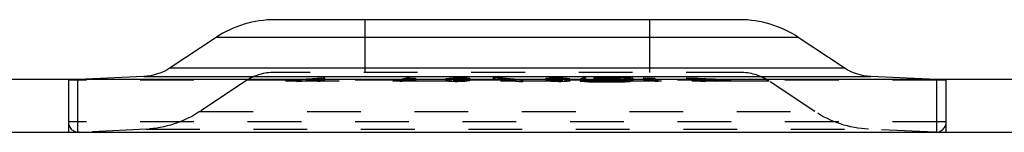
# Model space of a CAD drawing. Header units: inches. Extents: x 3 to 351, y 4 to 271.
# Tile 172 of 256: x 21.628 to 23.461, y 227.118 to 227.327. Entities that reach past the tile are written whole.
import ezdxf

# ---------------------------------------------------------------- set-up
doc = ezdxf.new("R2010")
doc.units = ezdxf.units.IN
doc.header["$LTSCALE"] = 0.5
doc.header["$MEASUREMENT"] = 0
doc.linetypes.add('HIDDEN', pattern=[0.225, 0.15, -0.075])
doc.layers.add('STR_1', color=7, linetype='Continuous')

msp = doc.modelspace()

# ---------------------------------------------------------------- linework, layer by layer
at = {"layer": 'STR_1', "color": 30, "linetype": 'Continuous'}
for p, q in [((22.9682, 227.3274), (22.1029, 227.3274)), ((21.9939, 227.2946), (21.9085, 227.2379)), ((23.1626, 227.2379), (23.0772, 227.2946)), ((21.8589, 227.2216), (21.737, 227.2158)), ((22.6772, 227.2194), (22.6711, 227.2167)), ((22.6812, 227.2193), (22.6751, 227.2166)), ((22.6812, 227.2193), (22.6772, 227.2194)), ((22.6772, 227.2194), (22.6772, 227.2176)), ((22.6977, 227.2191), (22.6967, 227.2186)), ((22.7077, 227.2181), (22.6967, 227.2186)), ((22.6967, 227.2186), (22.6967, 227.2186)), ((22.6977, 227.2191), (22.7073, 227.2195)), ((22.7016, 227.219), (22.7006, 227.2186)), ((22.7006, 227.2186), (22.7006, 227.2186)), ((22.7083, 227.2193), (22.7016, 227.219)), ((22.7533, 227.2194), (22.7073, 227.2195)), ((22.7543, 227.2192), (22.7083, 227.2193)), ((22.7533, 227.2194), (22.7692, 227.2186)), ((22.7653, 227.2187), (22.7543, 227.2192)), ((22.7653, 227.2187), (22.7599, 227.2164)), ((22.7692, 227.2186), (22.7638, 227.2163)), ((22.7653, 227.2187), (22.7653, 227.2187)), ((22.7653, 227.2169), (22.7653, 227.2187)), ((22.7692, 227.2186), (22.7692, 227.2186)), ((23.3342, 227.2158), (23.2122, 227.2216)), ((37.1106, 227.2158), (7.7356, 227.2158)), ((22.6711, 227.2166), (22.6711, 227.2167)), ((22.687, 227.2159), (22.6711, 227.2166)), ((22.6751, 227.2166), (22.675, 227.2166)), ((22.675, 227.2166), (22.686, 227.2161)), ((22.675, 227.2166), (22.675, 227.2161)), ((22.7533, 227.2161), (22.686, 227.2161)), ((22.7542, 227.2159), (22.687, 227.2159)), ((22.7324, 227.217), (22.6957, 227.217)), ((22.6967, 227.2168), (22.6957, 227.217)), ((22.7334, 227.2168), (22.6967, 227.2168)), ((22.7006, 227.2186), (22.7067, 227.2183)), ((22.7006, 227.2186), (22.7006, 227.2182)), ((22.733, 227.2183), (22.7067, 227.2183)), ((22.734, 227.2181), (22.7077, 227.2181)), ((22.7324, 227.217), (22.739, 227.2173)), ((22.733, 227.2183), (22.744, 227.2177)), ((22.743, 227.2172), (22.7334, 227.2168)), ((22.7401, 227.2178), (22.734, 227.2181)), ((22.7401, 227.2178), (22.739, 227.2173)), ((22.7401, 227.2178), (22.7401, 227.2178)), ((22.7401, 227.217), (22.7401, 227.2178)), ((22.744, 227.2177), (22.743, 227.2172)), ((22.744, 227.2177), (22.744, 227.2177)), ((22.7533, 227.2161), (22.7599, 227.2164)), ((22.7638, 227.2163), (22.7542, 227.2159)), ((7.7356, 227.1178), (37.1106, 227.1178)), ((21.7384, 227.1178), (23.3328, 227.1178))]:
    msp.add_line(p, q, dxfattribs=at)
at = {"layer": 'STR_1', "color": 254, "linetype": 'HIDDEN'}
for p, q in [((22.2706, 227.3274), (22.2706, 227.2294)), ((22.8006, 227.2294), (22.8006, 227.3274)), ((22.9686, 227.2294), (22.1026, 227.2294)), ((22.1432, 227.2164), (22.1956, 227.2195)), ((22.1641, 227.2175), (22.1903, 227.219)), ((22.1903, 227.219), (22.1859, 227.2175)), ((22.1956, 227.2195), (22.1903, 227.2177)), ((22.1903, 227.219), (22.1903, 227.2151)), ((22.1956, 227.2195), (22.1956, 227.2156)), ((22.3518, 227.2195), (22.3361, 227.2164)), ((22.3533, 227.219), (22.3399, 227.2164)), ((22.3518, 227.2195), (22.3603, 227.2189)), ((22.3518, 227.2195), (22.3518, 227.2155)), ((22.3533, 227.219), (22.3572, 227.2188)), ((22.3533, 227.219), (22.3533, 227.2151)), ((22.3572, 227.2188), (22.3624, 227.2186)), ((22.3572, 227.2188), (22.3572, 227.2148)), ((22.3603, 227.2189), (22.3649, 227.2188)), ((22.3603, 227.2189), (22.3603, 227.215)), ((22.3624, 227.2186), (22.3649, 227.2188)), ((22.3624, 227.2186), (22.3624, 227.2147)), ((22.3649, 227.2188), (22.3649, 227.2149)), ((22.4225, 227.218), (22.4273, 227.2187)), ((22.4264, 227.218), (22.4308, 227.2187)), ((22.4273, 227.2187), (22.4347, 227.2192)), ((22.4273, 227.2187), (22.4273, 227.2148)), ((22.4308, 227.2187), (22.4368, 227.219)), ((22.4308, 227.2187), (22.4308, 227.2147)), ((22.4347, 227.2192), (22.4445, 227.2193)), ((22.4347, 227.2192), (22.4347, 227.2152)), ((22.4368, 227.219), (22.4447, 227.2192)), ((22.4368, 227.219), (22.4368, 227.2151)), ((22.4445, 227.2193), (22.4508, 227.2193)), ((22.4445, 227.2193), (22.4445, 227.2154)), ((22.4447, 227.2192), (22.4447, 227.2152)), ((22.4447, 227.2192), (22.4497, 227.2192)), ((22.4497, 227.2192), (22.4497, 227.2152)), ((22.4497, 227.2192), (22.457, 227.219)), ((22.4508, 227.2193), (22.4599, 227.2192)), ((22.4508, 227.2193), (22.4508, 227.2154)), ((22.457, 227.219), (22.457, 227.2151)), ((22.457, 227.219), (22.4611, 227.2187)), ((22.4599, 227.2192), (22.4649, 227.2187)), ((22.4599, 227.2192), (22.4599, 227.2153)), ((22.4611, 227.2187), (22.4611, 227.2147)), ((22.4611, 227.2187), (22.4622, 227.218)), ((22.4649, 227.2187), (22.4661, 227.218)), ((22.4649, 227.2187), (22.4649, 227.2148)), ((22.5093, 227.2201), (22.5127, 227.2202)), ((22.5093, 227.2201), (22.5604, 227.2158)), ((22.5093, 227.2201), (22.5093, 227.2162)), ((22.5127, 227.2202), (22.5642, 227.2159)), ((22.5127, 227.2202), (22.5127, 227.2163)), ((22.6073, 227.218), (22.6084, 227.2187)), ((22.6084, 227.2187), (22.6135, 227.2192)), ((22.6084, 227.2187), (22.6084, 227.2148)), ((22.6113, 227.218), (22.6123, 227.2187)), ((22.6123, 227.2187), (22.6164, 227.219)), ((22.6123, 227.2187), (22.6123, 227.2147)), ((22.6135, 227.2192), (22.6226, 227.2193)), ((22.6135, 227.2192), (22.6135, 227.2152)), ((22.6164, 227.219), (22.6237, 227.2192)), ((22.6164, 227.219), (22.6164, 227.2151)), ((22.6226, 227.2193), (22.6288, 227.2193)), ((22.6226, 227.2193), (22.6226, 227.2154)), ((22.6237, 227.2192), (22.6287, 227.2192)), ((22.6237, 227.2192), (22.6237, 227.2152)), ((22.6287, 227.2192), (22.6287, 227.2152)), ((22.6287, 227.2192), (22.6366, 227.219)), ((22.6288, 227.2193), (22.6387, 227.2192)), ((22.6288, 227.2193), (22.6288, 227.2154)), ((22.6366, 227.219), (22.6366, 227.2151)), ((22.6366, 227.219), (22.6426, 227.2187)), ((22.6387, 227.2192), (22.6461, 227.2187)), ((22.6387, 227.2192), (22.6387, 227.2152)), ((22.6426, 227.2187), (22.6426, 227.2147)), ((22.6426, 227.2187), (22.647, 227.218)), ((22.6461, 227.2187), (22.6509, 227.218)), ((22.6461, 227.2187), (22.6461, 227.2148)), ((22.6812, 227.2193), (22.6812, 227.2154)), ((22.6967, 227.2186), (22.6967, 227.2146)), ((22.6967, 227.2186), (22.6967, 227.2168)), ((22.6973, 227.2188), (22.699, 227.2192)), ((22.6973, 227.2188), (22.6989, 227.2185)), ((22.6973, 227.2188), (22.6973, 227.2149)), ((22.699, 227.2192), (22.7075, 227.2193)), ((22.699, 227.2192), (22.699, 227.2152)), ((22.7006, 227.2186), (22.7006, 227.2146)), ((22.7013, 227.2188), (22.7024, 227.219)), ((22.7013, 227.2188), (22.7013, 227.2149)), ((22.7013, 227.2188), (22.7025, 227.2186)), ((22.7016, 227.219), (22.7016, 227.2151)), ((22.7024, 227.219), (22.7091, 227.2192)), ((22.7024, 227.219), (22.7024, 227.2151)), ((22.7025, 227.2186), (22.7025, 227.2146)), ((22.7025, 227.2186), (22.7059, 227.2184)), ((22.7073, 227.2193), (22.7073, 227.2155)), ((22.7075, 227.2193), (22.7192, 227.2193)), ((22.7075, 227.2193), (22.7075, 227.2154)), ((22.7083, 227.2193), (22.7083, 227.2154)), ((22.7091, 227.2192), (22.7196, 227.2192)), ((22.7091, 227.2192), (22.7091, 227.2152)), ((22.7192, 227.2193), (22.7192, 227.2154)), ((22.7196, 227.2192), (22.7196, 227.2152)), ((22.7196, 227.2192), (22.7274, 227.219)), ((22.7274, 227.219), (22.7274, 227.2151)), ((22.7274, 227.219), (22.7308, 227.2188)), ((22.7294, 227.2192), (22.7344, 227.2189)), ((22.7294, 227.2192), (22.7294, 227.2152)), ((22.7308, 227.2188), (22.7308, 227.2149)), ((22.7319, 227.2186), (22.7308, 227.2188)), ((22.7308, 227.2184), (22.7319, 227.2186)), ((22.7319, 227.2186), (22.7319, 227.2146)), ((22.736, 227.2185), (22.7344, 227.2189)), ((22.7344, 227.2189), (22.7344, 227.2149)), ((22.7533, 227.2192), (22.7533, 227.2155)), ((22.7543, 227.2192), (22.7543, 227.2153)), ((22.7692, 227.2147), (22.7692, 227.2186)), ((22.7692, 227.2186), (22.7692, 227.2146)), ((22.7888, 227.2195), (22.8123, 227.2164)), ((22.7888, 227.2195), (22.804, 227.2189)), ((22.7888, 227.2195), (22.7888, 227.2155)), ((22.796, 227.219), (22.803, 227.2188)), ((22.796, 227.219), (22.8159, 227.2164)), ((22.796, 227.219), (22.796, 227.2151)), ((22.803, 227.2188), (22.8096, 227.2186)), ((22.803, 227.2188), (22.803, 227.2148)), ((22.804, 227.2189), (22.81, 227.2188)), ((22.804, 227.2189), (22.804, 227.215)), ((22.8096, 227.2186), (22.81, 227.2188)), ((22.8096, 227.2186), (22.8096, 227.2147)), ((22.81, 227.2188), (22.81, 227.2148)), ((22.8693, 227.2195), (22.8902, 227.2174)), ((22.8693, 227.2195), (22.9223, 227.2172)), ((22.8693, 227.2195), (22.8693, 227.2156)), ((22.8786, 227.219), (22.9137, 227.2174)), ((22.8786, 227.219), (22.8786, 227.215)), ((22.8786, 227.219), (22.8937, 227.2174)), ((21.7187, 227.2158), (21.7187, 227.1178)), ((21.737, 227.2158), (21.7187, 227.215)), ((21.7187, 227.215), (21.7187, 227.1375)), ((23.3524, 227.215), (21.7187, 227.215)), ((21.7366, 227.1178), (21.7366, 227.2158)), ((22.0484, 227.2131), (21.9629, 227.1564)), ((23.0228, 227.2131), (22.0484, 227.2131)), ((22.1432, 227.2164), (22.1458, 227.2164)), ((22.1432, 227.2164), (22.1432, 227.2125)), ((22.1432, 227.2125), (22.1534, 227.2131)), ((22.1458, 227.2124), (22.1432, 227.2125)), ((22.1458, 227.2164), (22.161, 227.2173)), ((22.1458, 227.2164), (22.1458, 227.2124)), ((22.1534, 227.2131), (22.1848, 227.215)), ((22.161, 227.2173), (22.1641, 227.2173)), ((22.161, 227.2173), (22.161, 227.2133)), ((22.1854, 227.2133), (22.161, 227.2133)), ((22.1641, 227.2175), (22.1641, 227.2135)), ((22.1641, 227.2175), (22.1859, 227.2175)), ((22.1641, 227.2173), (22.1854, 227.2173)), ((22.1885, 227.215), (22.1641, 227.2135)), ((22.1641, 227.2135), (22.1859, 227.2135)), ((22.1854, 227.2173), (22.1828, 227.2164)), ((22.1828, 227.2164), (22.1854, 227.2164)), ((22.1828, 227.2164), (22.1828, 227.2124)), ((22.1867, 227.2125), (22.1828, 227.2124)), ((22.1848, 227.215), (22.1956, 227.2156)), ((22.1854, 227.2173), (22.1854, 227.2133)), ((22.1854, 227.2164), (22.1867, 227.2164)), ((22.1859, 227.2175), (22.1859, 227.2135)), ((22.1859, 227.2135), (22.1903, 227.2151)), ((22.1903, 227.2177), (22.1867, 227.2164)), ((22.1867, 227.2164), (22.1867, 227.2125)), ((22.1956, 227.2156), (22.1867, 227.2125)), ((22.1903, 227.2151), (22.1885, 227.215)), ((22.3361, 227.2164), (22.3399, 227.2164)), ((22.3361, 227.2164), (22.3361, 227.2125)), ((22.3361, 227.2125), (22.3518, 227.2155)), ((22.3399, 227.2125), (22.3361, 227.2125)), ((22.3399, 227.2164), (22.3399, 227.2125)), ((22.3533, 227.2151), (22.3399, 227.2125)), ((22.3518, 227.2155), (22.3603, 227.215)), ((22.3624, 227.2147), (22.3572, 227.2148)), ((22.3649, 227.2149), (22.3624, 227.2147)), ((22.4225, 227.218), (22.4214, 227.2176)), ((22.4214, 227.2176), (22.4225, 227.2169)), ((22.4214, 227.2176), (22.4214, 227.2137)), ((22.4214, 227.2137), (22.4225, 227.2141)), ((22.4225, 227.213), (22.4214, 227.2137)), ((22.4225, 227.218), (22.4225, 227.2141)), ((22.4225, 227.2169), (22.4254, 227.2167)), ((22.4225, 227.2169), (22.4225, 227.213)), ((22.4225, 227.2141), (22.4273, 227.2148)), ((22.4277, 227.2125), (22.4225, 227.213)), ((22.4264, 227.218), (22.4254, 227.2176)), ((22.4254, 227.2176), (22.4254, 227.2137)), ((22.4254, 227.2176), (22.4264, 227.217)), ((22.4254, 227.2167), (22.4277, 227.2165)), ((22.4264, 227.2141), (22.4254, 227.2137)), ((22.4254, 227.2137), (22.4264, 227.213)), ((22.4264, 227.218), (22.4264, 227.2141)), ((22.4264, 227.217), (22.4264, 227.213)), ((22.4264, 227.217), (22.4306, 227.2166)), ((22.4308, 227.2147), (22.4264, 227.2141)), ((22.4264, 227.213), (22.4306, 227.2127)), ((22.4277, 227.2165), (22.4367, 227.2163)), ((22.4277, 227.2165), (22.4277, 227.2125)), ((22.4367, 227.2124), (22.4277, 227.2125)), ((22.4306, 227.2166), (22.4306, 227.2127)), ((22.4306, 227.2166), (22.4378, 227.2165)), ((22.4306, 227.2127), (22.4378, 227.2126)), ((22.4347, 227.2152), (22.4445, 227.2154)), ((22.4367, 227.2163), (22.443, 227.2163)), ((22.4367, 227.2163), (22.4367, 227.2124)), ((22.443, 227.2124), (22.4367, 227.2124)), ((22.4447, 227.2152), (22.4368, 227.2151)), ((22.4378, 227.2165), (22.4378, 227.2126)), ((22.4378, 227.2165), (22.4428, 227.2165)), ((22.4378, 227.2126), (22.4428, 227.2126)), ((22.4428, 227.2165), (22.4507, 227.2166)), ((22.4428, 227.2165), (22.4428, 227.2126)), ((22.4428, 227.2126), (22.4507, 227.2127)), ((22.443, 227.2163), (22.4528, 227.2165)), ((22.443, 227.2163), (22.443, 227.2124)), ((22.4528, 227.2125), (22.443, 227.2124)), ((22.4445, 227.2154), (22.4508, 227.2154)), ((22.4497, 227.2152), (22.4447, 227.2152)), ((22.457, 227.2151), (22.4497, 227.2152)), ((22.4507, 227.2166), (22.4567, 227.217)), ((22.4507, 227.2166), (22.4507, 227.2127)), ((22.4507, 227.2127), (22.4567, 227.213)), ((22.4508, 227.2154), (22.4599, 227.2153)), ((22.4528, 227.2165), (22.4602, 227.2169)), ((22.4528, 227.2165), (22.4528, 227.2125)), ((22.4602, 227.213), (22.4528, 227.2125)), ((22.4567, 227.217), (22.4611, 227.2176)), ((22.4567, 227.217), (22.4567, 227.213)), ((22.4567, 227.213), (22.4611, 227.2137)), ((22.4602, 227.2169), (22.465, 227.2176)), ((22.4602, 227.2169), (22.4602, 227.213)), ((22.465, 227.2137), (22.4602, 227.213)), ((22.4611, 227.2176), (22.4622, 227.218)), ((22.4611, 227.2176), (22.4611, 227.2137)), ((22.4622, 227.2141), (22.4611, 227.2147)), ((22.4611, 227.2137), (22.4622, 227.2141)), ((22.4622, 227.218), (22.4622, 227.2141)), ((22.4649, 227.2148), (22.4661, 227.2141)), ((22.465, 227.2176), (22.4661, 227.218)), ((22.465, 227.2176), (22.465, 227.2137)), ((22.4661, 227.2141), (22.465, 227.2137)), ((22.4661, 227.218), (22.4661, 227.2141)), ((22.5093, 227.2162), (22.5127, 227.2163)), ((22.5137, 227.2158), (22.5093, 227.2162)), ((22.5127, 227.2163), (22.5183, 227.2158)), ((22.5241, 227.215), (22.5137, 227.2158)), ((22.5183, 227.2158), (22.5286, 227.215)), ((22.5462, 227.2131), (22.5241, 227.215)), ((22.5286, 227.215), (22.5506, 227.2131)), ((22.5607, 227.2119), (22.5462, 227.2131)), ((22.5506, 227.2131), (22.5642, 227.2119)), ((22.5604, 227.2158), (22.5607, 227.2158)), ((22.5607, 227.2158), (22.5642, 227.2159)), ((22.5607, 227.2158), (22.5607, 227.2119)), ((22.5642, 227.2119), (22.5607, 227.2119)), ((22.5642, 227.2159), (22.5642, 227.2119)), ((22.6073, 227.218), (22.6084, 227.2176)), ((22.6073, 227.218), (22.6073, 227.2141)), ((22.6073, 227.2141), (22.6084, 227.2148)), ((22.6084, 227.2137), (22.6073, 227.2141)), ((22.6084, 227.2176), (22.6132, 227.2169)), ((22.6084, 227.2176), (22.6084, 227.2137)), ((22.6132, 227.213), (22.6084, 227.2137)), ((22.6113, 227.218), (22.6113, 227.2141)), ((22.6113, 227.218), (22.6123, 227.2176)), ((22.6123, 227.2147), (22.6113, 227.2141)), ((22.6113, 227.2141), (22.6123, 227.2137)), ((22.6123, 227.2176), (22.6123, 227.2137)), ((22.6123, 227.2176), (22.6167, 227.217)), ((22.6123, 227.2137), (22.6167, 227.213)), ((22.6132, 227.2169), (22.6207, 227.2165)), ((22.6132, 227.2169), (22.6132, 227.213)), ((22.6207, 227.2125), (22.6132, 227.213)), ((22.6135, 227.2152), (22.6226, 227.2154)), ((22.6237, 227.2152), (22.6164, 227.2151)), ((22.6167, 227.217), (22.6167, 227.213)), ((22.6167, 227.217), (22.6228, 227.2166)), ((22.6167, 227.213), (22.6228, 227.2127)), ((22.6207, 227.2165), (22.6304, 227.2163)), ((22.6207, 227.2165), (22.6207, 227.2125)), ((22.6304, 227.2124), (22.6207, 227.2125)), ((22.6226, 227.2154), (22.6288, 227.2154)), ((22.6228, 227.2166), (22.6228, 227.2127)), ((22.6228, 227.2166), (22.6306, 227.2165)), ((22.6228, 227.2127), (22.6306, 227.2125)), ((22.6287, 227.2152), (22.6237, 227.2152)), ((22.6366, 227.2151), (22.6287, 227.2152)), ((22.6288, 227.2154), (22.6387, 227.2152)), ((22.6304, 227.2163), (22.6368, 227.2163)), ((22.6304, 227.2163), (22.6304, 227.2124)), ((22.6368, 227.2124), (22.6304, 227.2124)), ((22.6306, 227.2165), (22.6306, 227.2125)), ((22.6306, 227.2165), (22.6357, 227.2165)), ((22.6306, 227.2125), (22.6357, 227.2126)), ((22.6357, 227.2165), (22.6429, 227.2166)), ((22.6357, 227.2165), (22.6357, 227.2126)), ((22.6357, 227.2126), (22.6429, 227.2127)), ((22.6368, 227.2163), (22.6458, 227.2165)), ((22.6368, 227.2163), (22.6368, 227.2124)), ((22.6458, 227.2125), (22.6368, 227.2124)), ((22.647, 227.2141), (22.6426, 227.2147)), ((22.6429, 227.2166), (22.647, 227.217)), ((22.6429, 227.2166), (22.6429, 227.2127)), ((22.6429, 227.2127), (22.647, 227.213)), ((22.6458, 227.2165), (22.6481, 227.2166)), ((22.6458, 227.2165), (22.6458, 227.2125)), ((22.6509, 227.213), (22.6458, 227.2125)), ((22.6461, 227.2148), (22.6509, 227.2141)), ((22.647, 227.218), (22.647, 227.2141)), ((22.6481, 227.2176), (22.647, 227.218)), ((22.647, 227.217), (22.6481, 227.2176)), ((22.647, 227.217), (22.647, 227.213)), ((22.6481, 227.2137), (22.647, 227.2141)), ((22.647, 227.213), (22.6481, 227.2137)), ((22.6481, 227.2176), (22.6481, 227.2137)), ((22.6481, 227.2166), (22.6509, 227.2169)), ((22.652, 227.2176), (22.6509, 227.218)), ((22.6509, 227.218), (22.6509, 227.2141)), ((22.6509, 227.2169), (22.652, 227.2176)), ((22.6509, 227.2169), (22.6509, 227.213)), ((22.6509, 227.2141), (22.652, 227.2137)), ((22.652, 227.2137), (22.6509, 227.213)), ((22.652, 227.2176), (22.652, 227.2137)), ((22.6711, 227.2167), (22.6711, 227.2127)), ((22.6711, 227.2166), (22.6711, 227.2127)), ((22.675, 227.2144), (22.6711, 227.2127)), ((22.6711, 227.2127), (22.687, 227.2119)), ((22.6711, 227.2127), (22.6711, 227.2127)), ((22.675, 227.2161), (22.675, 227.2126)), ((22.6772, 227.2154), (22.675, 227.2144)), ((22.675, 227.2126), (22.6751, 227.2127)), ((22.686, 227.2121), (22.675, 227.2126)), ((22.6751, 227.2166), (22.6751, 227.2127)), ((22.6751, 227.2127), (22.6812, 227.2154)), ((22.6772, 227.2176), (22.6772, 227.2154)), ((22.6812, 227.2154), (22.6772, 227.2154)), ((22.686, 227.2159), (22.686, 227.2121)), ((22.7533, 227.2122), (22.686, 227.2121)), ((22.687, 227.2159), (22.687, 227.2119)), ((22.687, 227.2119), (22.7542, 227.212)), ((22.6957, 227.217), (22.6957, 227.2131)), ((22.6957, 227.2131), (22.6967, 227.2129)), ((22.7324, 227.2131), (22.6957, 227.2131)), ((22.6967, 227.2168), (22.6967, 227.2129)), ((22.6977, 227.2151), (22.6967, 227.2147)), ((22.6967, 227.2147), (22.6967, 227.2146)), ((22.6967, 227.2146), (22.7077, 227.2141)), ((22.6967, 227.2129), (22.7334, 227.2129)), ((22.6973, 227.2149), (22.699, 227.2152)), ((22.6989, 227.2146), (22.6973, 227.2149)), ((22.6977, 227.2184), (22.6977, 227.2151)), ((22.7006, 227.2154), (22.6977, 227.2151)), ((22.6989, 227.2185), (22.7038, 227.2182)), ((22.6989, 227.2185), (22.6989, 227.2146)), ((22.7038, 227.2143), (22.6989, 227.2146)), ((22.699, 227.2152), (22.7075, 227.2154)), ((22.7006, 227.2182), (22.7006, 227.2146)), ((22.7073, 227.2155), (22.7006, 227.2154)), ((22.7006, 227.2146), (22.7016, 227.2151)), ((22.7067, 227.2143), (22.7006, 227.2146)), ((22.7006, 227.2146), (22.7006, 227.2146)), ((22.7024, 227.2151), (22.7013, 227.2149)), ((22.7013, 227.2149), (22.7025, 227.2146)), ((22.7016, 227.2151), (22.7083, 227.2154)), ((22.7022, 227.2174), (22.7038, 227.2177)), ((22.7022, 227.2174), (22.704, 227.217)), ((22.7022, 227.2174), (22.7022, 227.2134)), ((22.7022, 227.2134), (22.7038, 227.2137)), ((22.704, 227.2131), (22.7022, 227.2134)), ((22.7091, 227.2152), (22.7024, 227.2151)), ((22.7025, 227.2146), (22.7059, 227.2144)), ((22.7038, 227.2182), (22.7106, 227.2181)), ((22.7038, 227.2182), (22.7038, 227.2143)), ((22.7038, 227.2177), (22.7083, 227.218)), ((22.7038, 227.2177), (22.7038, 227.2137)), ((22.7107, 227.2141), (22.7038, 227.2143)), ((22.7038, 227.2137), (22.7083, 227.214)), ((22.704, 227.217), (22.7046, 227.2169)), ((22.7046, 227.213), (22.704, 227.2131)), ((22.7046, 227.2169), (22.7057, 227.2168)), ((22.7046, 227.2169), (22.7046, 227.213)), ((22.7057, 227.2129), (22.7046, 227.213)), ((22.7057, 227.2168), (22.7063, 227.2168)), ((22.7092, 227.2127), (22.7057, 227.2129)), ((22.7059, 227.2184), (22.7059, 227.2144)), ((22.7059, 227.2184), (22.7106, 227.2183)), ((22.7059, 227.2144), (22.7106, 227.2143)), ((22.7063, 227.2173), (22.7075, 227.2176)), ((22.7063, 227.2173), (22.7063, 227.2134)), ((22.7063, 227.2173), (22.7081, 227.217)), ((22.7063, 227.2168), (22.7092, 227.2166)), ((22.7075, 227.2136), (22.7063, 227.2134)), ((22.7063, 227.2134), (22.7081, 227.213)), ((22.7067, 227.2181), (22.7067, 227.2143)), ((22.733, 227.2143), (22.7067, 227.2143)), ((22.7401, 227.2155), (22.7073, 227.2155)), ((22.7075, 227.2176), (22.7112, 227.2178)), ((22.7075, 227.2176), (22.7075, 227.2136)), ((22.7075, 227.2154), (22.7192, 227.2154)), ((22.7112, 227.2139), (22.7075, 227.2136)), ((22.7077, 227.2181), (22.7077, 227.2141)), ((22.7077, 227.2141), (22.734, 227.2141)), ((22.7081, 227.217), (22.7081, 227.213)), ((22.7081, 227.217), (22.7099, 227.2168)), ((22.7081, 227.213), (22.71, 227.2129)), ((22.7083, 227.218), (22.7128, 227.2181)), ((22.7083, 227.218), (22.7083, 227.214)), ((22.7083, 227.2154), (22.7543, 227.2153)), ((22.7083, 227.214), (22.7128, 227.2141)), ((22.7196, 227.2152), (22.7091, 227.2152)), ((22.7092, 227.2166), (22.7133, 227.2164)), ((22.7092, 227.2166), (22.7092, 227.2127)), ((22.7133, 227.2125), (22.7092, 227.2127)), ((22.7099, 227.2168), (22.7118, 227.2167)), ((22.71, 227.2129), (22.7118, 227.2128)), ((22.7106, 227.2183), (22.7113, 227.2182)), ((22.7106, 227.2181), (22.7109, 227.2181)), ((22.7106, 227.2143), (22.7113, 227.2143)), ((22.7109, 227.2141), (22.7107, 227.2141)), ((22.7109, 227.2181), (22.7128, 227.2181)), ((22.7109, 227.2181), (22.7109, 227.2141)), ((22.7128, 227.2141), (22.7109, 227.2141)), ((22.7112, 227.2178), (22.7112, 227.2139)), ((22.7112, 227.2178), (22.7128, 227.2178)), ((22.7183, 227.214), (22.7112, 227.2139)), ((22.7113, 227.2182), (22.7113, 227.2143)), ((22.7113, 227.2182), (22.7195, 227.2182)), ((22.7113, 227.2143), (22.7195, 227.2142)), ((22.7118, 227.2167), (22.7118, 227.2128)), ((22.7118, 227.2167), (22.7146, 227.2166)), ((22.7118, 227.2128), (22.7146, 227.2127)), ((22.7128, 227.2181), (22.7128, 227.2141)), ((22.7128, 227.2178), (22.7183, 227.2179)), ((22.7133, 227.2164), (22.7231, 227.2163)), ((22.7133, 227.2164), (22.7133, 227.2125)), ((22.7231, 227.2124), (22.7133, 227.2125)), ((22.7146, 227.2166), (22.7146, 227.2127)), ((22.7146, 227.2166), (22.7228, 227.2165)), ((22.7146, 227.2127), (22.7228, 227.2125)), ((22.7183, 227.2179), (22.7205, 227.218)), ((22.7183, 227.2179), (22.7183, 227.214)), ((22.7205, 227.214), (22.7183, 227.214)), ((22.7195, 227.2182), (22.7266, 227.2182)), ((22.7195, 227.2182), (22.7195, 227.2142)), ((22.7195, 227.2142), (22.7266, 227.2143)), ((22.7274, 227.2151), (22.7196, 227.2152)), ((22.7205, 227.218), (22.7205, 227.214)), ((22.7205, 227.218), (22.7228, 227.2179)), ((22.7228, 227.214), (22.7205, 227.214)), ((22.7228, 227.2179), (22.7273, 227.2179)), ((22.7228, 227.2179), (22.7228, 227.214)), ((22.7228, 227.2165), (22.7332, 227.2165)), ((22.7228, 227.2165), (22.7228, 227.2125)), ((22.7313, 227.2139), (22.7228, 227.214)), ((22.7228, 227.2125), (22.7332, 227.2125)), ((22.7231, 227.2163), (22.7273, 227.2163)), ((22.7231, 227.2163), (22.7231, 227.2124)), ((22.7348, 227.2124), (22.7231, 227.2124)), ((22.7266, 227.2182), (22.7272, 227.2183)), ((22.7266, 227.2182), (22.7266, 227.2143)), ((22.7266, 227.2143), (22.7272, 227.2143)), ((22.7272, 227.2183), (22.7308, 227.2184)), ((22.7272, 227.2143), (22.7308, 227.2144)), ((22.7273, 227.218), (22.7289, 227.2181)), ((22.7273, 227.218), (22.7325, 227.218)), ((22.7273, 227.218), (22.7273, 227.2141)), ((22.7273, 227.2179), (22.7313, 227.2178)), ((22.7273, 227.2163), (22.7319, 227.2163)), ((22.7289, 227.2141), (22.7273, 227.2141)), ((22.7273, 227.2141), (22.7325, 227.214)), ((22.7308, 227.2149), (22.7274, 227.2151)), ((22.7289, 227.2181), (22.7291, 227.2181)), ((22.7289, 227.2181), (22.7289, 227.2141)), ((22.7292, 227.2141), (22.7289, 227.2141)), ((22.7291, 227.2181), (22.7319, 227.2182)), ((22.7343, 227.2143), (22.7292, 227.2141)), ((22.7294, 227.2152), (22.7344, 227.2149)), ((22.7308, 227.2184), (22.7308, 227.2144)), ((22.7319, 227.2146), (22.7308, 227.2149)), ((22.7308, 227.2144), (22.7319, 227.2146)), ((22.7313, 227.2178), (22.7313, 227.2139)), ((22.7313, 227.2178), (22.7319, 227.2178)), ((22.7375, 227.2136), (22.7313, 227.2139)), ((22.7319, 227.2182), (22.7343, 227.2182)), ((22.7319, 227.2178), (22.7375, 227.2176)), ((22.7319, 227.2163), (22.7348, 227.2163)), ((22.7324, 227.2168), (22.7324, 227.2131)), ((22.739, 227.2134), (22.7324, 227.2131)), ((22.7325, 227.218), (22.7401, 227.2177)), ((22.7325, 227.218), (22.7325, 227.214)), ((22.7325, 227.214), (22.7401, 227.2137)), ((22.733, 227.2181), (22.733, 227.2159)), ((22.733, 227.2159), (22.733, 227.2158)), ((22.733, 227.2158), (22.733, 227.2143)), ((22.7401, 227.2142), (22.733, 227.2143)), ((22.7332, 227.2165), (22.7402, 227.2166)), ((22.7332, 227.2165), (22.7332, 227.2125)), ((22.7332, 227.2125), (22.7402, 227.2127)), ((22.7334, 227.2168), (22.7334, 227.2129)), ((22.7334, 227.2129), (22.743, 227.2133)), ((22.734, 227.2181), (22.734, 227.2141)), ((22.734, 227.2141), (22.7401, 227.2138)), ((22.7343, 227.2182), (22.736, 227.2185)), ((22.7343, 227.2182), (22.7343, 227.2143)), ((22.736, 227.2146), (22.7343, 227.2143)), ((22.7344, 227.2149), (22.736, 227.2146)), ((22.7348, 227.2163), (22.7401, 227.2164)), ((22.7348, 227.2163), (22.7348, 227.2124)), ((22.7431, 227.2125), (22.7348, 227.2124)), ((22.736, 227.2185), (22.736, 227.2146)), ((22.7375, 227.2176), (22.7375, 227.2136)), ((22.7375, 227.2176), (22.7412, 227.2173)), ((22.7412, 227.2134), (22.7375, 227.2136)), ((22.739, 227.2169), (22.739, 227.2134)), ((22.7401, 227.2138), (22.739, 227.2134)), ((22.7401, 227.2177), (22.7448, 227.2174)), ((22.7401, 227.2177), (22.7401, 227.2137)), ((22.7401, 227.217), (22.7401, 227.2159)), ((22.7401, 227.2138), (22.7401, 227.217)), ((22.7401, 227.2164), (22.7431, 227.2164)), ((22.7401, 227.2159), (22.7401, 227.2158)), ((22.7401, 227.2158), (22.7401, 227.2138)), ((22.7533, 227.2155), (22.7401, 227.2155)), ((22.744, 227.2138), (22.7401, 227.2142)), ((22.7401, 227.2138), (22.7401, 227.2138)), ((22.7401, 227.2137), (22.7448, 227.2134)), ((22.7402, 227.2166), (22.7419, 227.2167)), ((22.7402, 227.2166), (22.7402, 227.2127)), ((22.7402, 227.2127), (22.7419, 227.2128)), ((22.7412, 227.2173), (22.7412, 227.2134)), ((22.7423, 227.2171), (22.7412, 227.2173)), ((22.7431, 227.213), (22.7412, 227.2134)), ((22.7419, 227.2167), (22.7431, 227.217)), ((22.7419, 227.2167), (22.7419, 227.2128)), ((22.7419, 227.2128), (22.7431, 227.213)), ((22.7431, 227.217), (22.7423, 227.2171)), ((22.743, 227.2172), (22.743, 227.2133)), ((22.743, 227.2133), (22.744, 227.2137)), ((22.7431, 227.217), (22.7431, 227.213)), ((22.7431, 227.2164), (22.7456, 227.2166)), ((22.7431, 227.2164), (22.7431, 227.2125)), ((22.7456, 227.2127), (22.7431, 227.2125)), ((22.744, 227.2138), (22.744, 227.2177)), ((22.744, 227.2177), (22.744, 227.2137)), ((22.744, 227.2137), (22.744, 227.2138)), ((22.7471, 227.2169), (22.7448, 227.2174)), ((22.7448, 227.2174), (22.7448, 227.2134)), ((22.7448, 227.2134), (22.7471, 227.213)), ((22.7456, 227.2166), (22.7471, 227.2169)), ((22.7456, 227.2166), (22.7456, 227.2127)), ((22.7471, 227.213), (22.7456, 227.2127)), ((22.7471, 227.2169), (22.7471, 227.213)), ((22.7533, 227.2158), (22.7533, 227.2122)), ((22.7599, 227.2124), (22.7533, 227.2122)), ((22.7542, 227.2159), (22.7542, 227.212)), ((22.7542, 227.212), (22.7638, 227.2124)), ((22.7599, 227.216), (22.7599, 227.2124)), ((22.7653, 227.2147), (22.7599, 227.2124)), ((22.7638, 227.2163), (22.7638, 227.2124)), ((22.7638, 227.2124), (22.7692, 227.2146)), ((22.7653, 227.2169), (22.7653, 227.2147)), ((22.7653, 227.2148), (22.7653, 227.2169)), ((22.7653, 227.2148), (22.7653, 227.2147)), ((22.7692, 227.2146), (22.7692, 227.2147)), ((22.8123, 227.2125), (22.7888, 227.2155)), ((22.7888, 227.2155), (22.804, 227.215)), ((22.796, 227.2151), (22.8159, 227.2125)), ((22.8096, 227.2147), (22.803, 227.2148)), ((22.81, 227.2148), (22.8096, 227.2147)), ((22.8123, 227.2164), (22.8159, 227.2164)), ((22.8123, 227.2164), (22.8123, 227.2125)), ((22.8159, 227.2125), (22.8123, 227.2125)), ((22.8159, 227.2164), (22.8159, 227.2125)), ((22.8902, 227.2135), (22.8693, 227.2156)), ((22.8693, 227.2156), (22.8842, 227.215)), ((22.8786, 227.215), (22.8937, 227.2135)), ((22.88, 227.215), (22.8786, 227.215)), ((22.8794, 227.2174), (22.8902, 227.2174)), ((22.8794, 227.2174), (22.8813, 227.2172)), ((22.8794, 227.2174), (22.8794, 227.2135)), ((22.8794, 227.2135), (22.8902, 227.2135)), ((22.8813, 227.2133), (22.8794, 227.2135)), ((22.9137, 227.2135), (22.88, 227.215)), ((22.8813, 227.2172), (22.8902, 227.2172)), ((22.8813, 227.2172), (22.8813, 227.2133)), ((22.8921, 227.2133), (22.8813, 227.2133)), ((22.8842, 227.215), (22.9223, 227.2133)), ((22.8902, 227.2174), (22.8902, 227.2135)), ((22.8902, 227.2172), (22.8921, 227.2173)), ((22.8921, 227.2173), (22.9007, 227.2164)), ((22.8921, 227.2173), (22.8921, 227.2133)), ((22.9007, 227.2125), (22.8921, 227.2133)), ((22.8937, 227.2174), (22.9137, 227.2174)), ((22.8937, 227.2174), (22.8937, 227.2135)), ((22.8937, 227.2135), (22.9137, 227.2135)), ((22.8956, 227.2173), (22.9137, 227.2172)), ((22.8956, 227.2173), (22.9041, 227.2164)), ((22.8956, 227.2173), (22.8956, 227.2133)), ((22.9223, 227.2133), (22.8956, 227.2133)), ((22.8956, 227.2133), (22.9041, 227.2125)), ((22.9007, 227.2164), (22.9041, 227.2164)), ((22.9007, 227.2164), (22.9007, 227.2125)), ((22.9041, 227.2125), (22.9007, 227.2125)), ((22.9041, 227.2164), (22.9041, 227.2125)), ((22.9137, 227.2174), (22.9137, 227.2135)), ((22.9137, 227.2172), (22.9223, 227.2172)), ((22.9223, 227.2172), (22.9223, 227.2133)), ((23.1082, 227.1564), (23.0228, 227.2131)), ((23.3524, 227.215), (23.3342, 227.2158)), ((23.3346, 227.2158), (23.3346, 227.1178)), ((23.3524, 227.1178), (23.3524, 227.2158)), ((23.3524, 227.1375), (23.3524, 227.215)), ((21.9629, 227.1564), (23.1082, 227.1564)), ((23.3524, 227.1375), (21.7187, 227.1375)), ((21.8633, 227.1237), (21.7393, 227.1178)), ((21.8633, 227.1237), (23.2078, 227.1237)), ((23.3318, 227.1178), (23.2078, 227.1237))]:
    msp.add_line(p, q, dxfattribs=at)
at = {"layer": 'STR_1', "color": 96, "linetype": 'Continuous'}
for p, q in [((23.0772, 227.2946), (21.9939, 227.2946)), ((21.9085, 227.2379), (23.1626, 227.2379)), ((21.8589, 227.2216), (23.2122, 227.2216)), ((22.6977, 227.2191), (22.6977, 227.2184)), ((22.7073, 227.2195), (22.7073, 227.2193)), ((22.7533, 227.2194), (22.7533, 227.2192)), ((22.7653, 227.2187), (22.7653, 227.2169)), ((22.686, 227.2161), (22.686, 227.2159)), ((22.7067, 227.2183), (22.7067, 227.2181)), ((22.7324, 227.217), (22.7324, 227.2168)), ((22.733, 227.2183), (22.733, 227.2181)), ((22.739, 227.2173), (22.739, 227.2169)), ((22.7401, 227.2178), (22.7401, 227.217)), ((22.7533, 227.2161), (22.7533, 227.2158)), ((22.7599, 227.2164), (22.7599, 227.216))]:
    msp.add_line(p, q, dxfattribs=at)
at = {"layer": 'STR_1', "color": 30, "linetype": 'Continuous'}
for centre, radius, start, end in [((22.1029, 227.1304), 0.197, 90, 123.5787), ((22.9682, 227.1304), 0.197, 56.4213, 90), ((21.7384, 227.1375), 0.0197, 267.2789, 270), ((23.3328, 227.1375), 0.0197, 270, 272.7211)]:
    msp.add_arc(centre, radius, start, end, dxfattribs=at)
at = {"layer": 'STR_1', "color": 30, "linetype": 'Continuous', "extrusion": (0, 0, -1)}
for centre, start, end in [((-21.8543, 227.3195), 236.4213, 267.2789), ((-23.2168, 227.3195), 272.7211, 303.5787)]:
    msp.add_arc(centre, 0.098, start, end, dxfattribs=at)
at = {"layer": 'STR_1', "color": 254, "linetype": 'HIDDEN'}
for centre, radius, start, end in [((22.1026, 227.1314), 0.098, 90, 123.5787), ((22.9686, 227.1314), 0.098, 56.4213, 90), ((21.7384, 227.1375), 0.0197, 180, 267.2789), ((23.3328, 227.1375), 0.0197, 272.7211, 0)]:
    msp.add_arc(centre, radius, start, end, dxfattribs=at)
at = {"layer": 'STR_1', "color": 254, "linetype": 'HIDDEN', "extrusion": (0, 0, -1)}
for centre, radius, start, end in [((-21.854, 227.3205), 0.197, 236.4213, 267.2789), ((-23.2172, 227.3205), 0.197, 272.7211, 303.5787), ((-21.7384, 227.1375), 0.0197, 267.2789, 270), ((-23.3328, 227.1375), 0.0197, 270, 272.7211)]:
    msp.add_arc(centre, radius, start, end, dxfattribs=at)

doc.saveas('drawing.dxf')
